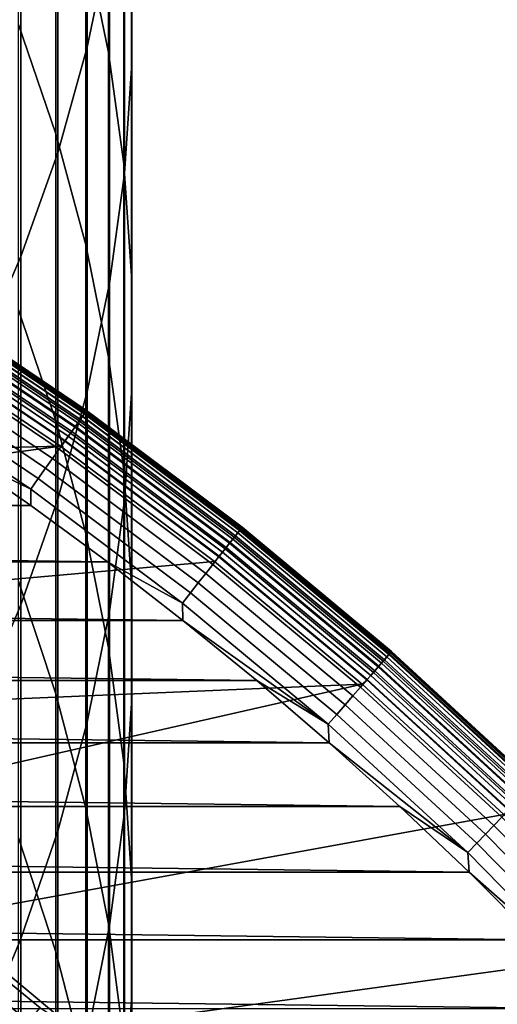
# Model space of a CAD drawing. Header units: metres. Extents: x -28 to 70, y -218 to 28.
# Tile 89 of 256: x 9.99 to 12.16, y -188.24 to -183.75. Entities that reach past the tile are written whole.
import ezdxf

# ---------------------------------------------------------------- set-up
doc = ezdxf.new("R2010")
doc.units = ezdxf.units.M
doc.layers.add('solid_10_261_432_XXX', color=7, linetype='CONTINUOUS')

msp = doc.modelspace()

# ---------------------------------------------------------------- linework, layer by layer
at = {"layer": 'solid_10_261_432_XXX'}
for points in [[(10.293597, -182.245804, 446.250458), (10.293597, -183.880234, 443.961273), (10.395164, -183.394058, 443.624146), (10.395164, -181.769089, 445.900055)], [(10.390635, -182.451248, 439.668091), (10.390635, -183.904251, 437.375763), (10.287278, -183.400497, 437.066101), (10.287278, -181.956223, 439.344666)], [(10.496152, -182.411377, 442.94278), (10.496152, -183.95462, 440.650299), (10.495243, -183.452087, 440.32196), (10.495243, -181.918076, 442.600739)], [(10.158388, -182.717056, 446.596802), (10.158388, -184.360855, 444.294525), (10.293597, -183.880234, 443.961273), (10.293597, -182.245804, 446.250458)], [(10.150299, -182.902603, 436.76004), (10.150299, -184.275299, 434.45636), (9.980146, -183.776764, 434.168549), (9.980146, -182.412186, 436.458588)], [(10.460032, -182.950409, 439.994202), (10.460032, -184.412201, 437.687988), (10.390635, -183.904251, 437.375763), (10.390635, -182.451248, 439.668091)], [(10.462755, -182.9039, 443.284302), (10.462755, -184.45636, 440.978088), (10.496152, -183.95462, 440.650299), (10.496152, -182.411377, 442.94278)], [(9.989978, -183.181305, 446.938049), (9.989978, -184.834335, 444.622833), (10.158388, -184.360855, 444.294525), (10.158388, -182.717056, 446.596802)], [(10.287278, -183.400497, 437.066101), (10.287278, -184.781433, 434.748596), (10.150299, -184.275299, 434.45636), (10.150299, -182.902603, 436.76004)], [(10.395164, -183.394058, 443.624146), (10.395164, -184.955704, 441.304321), (10.462755, -184.45636, 440.978088), (10.462755, -182.9039, 443.284302)], [(10.495243, -183.452087, 440.32196), (10.495243, -184.922714, 438.001801), (10.460032, -184.412201, 437.687988), (10.460032, -182.950409, 439.994202)], [(9.788918, -183.637054, 447.27301), (9.788918, -185.299133, 444.945099), (9.989978, -184.834335, 444.622833), (9.989978, -183.181305, 446.938049)], [(10.293597, -183.880234, 443.961273), (10.293597, -185.450989, 441.62793), (10.395164, -184.955704, 441.304321), (10.395164, -183.394058, 443.624146)], [(10.390635, -183.904251, 437.375763), (10.390635, -185.293533, 435.04425), (10.287278, -184.781433, 434.748596), (10.287278, -183.400497, 437.066101)], [(10.496152, -183.95462, 440.650299), (10.496152, -185.434097, 438.316132), (10.495243, -184.922714, 438.001801), (10.495243, -183.452087, 440.32196)], [(10.150299, -184.275299, 434.45636), (10.150299, -185.583984, 432.115753), (9.980146, -185.077713, 431.841766), (9.980146, -183.776764, 434.168549)], [(10.158388, -184.360855, 444.294525), (10.158388, -185.940598, 441.947784), (10.293597, -185.450989, 441.62793), (10.293597, -183.880234, 443.961273)], [(10.460032, -184.412201, 437.687988), (10.460032, -185.809891, 435.342377), (10.390635, -185.293533, 435.04425), (10.390635, -183.904251, 437.375763)], [(10.462755, -184.45636, 440.978088), (10.462755, -185.944702, 438.630005), (10.496152, -185.434097, 438.316132), (10.496152, -183.95462, 440.650299)], [(10.287278, -184.781433, 434.748596), (10.287278, -186.097992, 432.39389), (10.150299, -185.583984, 432.115753), (10.150299, -184.275299, 434.45636)], [(9.989978, -184.834335, 444.622833), (9.989978, -186.422958, 442.262939), (10.158388, -185.940598, 441.947784), (10.158388, -184.360855, 444.294525)], [(10.495243, -184.922714, 438.001801), (10.495243, -186.328857, 435.641998), (10.460032, -185.809891, 435.342377), (10.460032, -184.412201, 437.687988)], [(10.395164, -184.955704, 441.304321), (10.395164, -186.452835, 438.942352), (10.462755, -185.944702, 438.630005), (10.462755, -184.45636, 440.978088)], [(10.390635, -185.293533, 435.04425), (10.390635, -186.618027, 432.675323), (10.287278, -186.097992, 432.39389), (10.287278, -184.781433, 434.748596)], [(9.788918, -185.299133, 444.945099), (9.788918, -186.896454, 442.572296), (9.989978, -186.422958, 442.262939), (9.989978, -184.834335, 444.622833)], [(10.496152, -185.434097, 438.316132), (10.496152, -186.848709, 435.942139), (10.495243, -186.328857, 435.641998), (10.495243, -184.922714, 438.001801)], [(10.293597, -185.450989, 441.62793), (10.293597, -186.956848, 439.252167), (10.395164, -186.452835, 438.942352), (10.395164, -184.955704, 441.304321)], [(9.547362, -185.053436, 225.880936), (10.281931, -185.548904, 225.880936), (10.271544, -185.563507, 225.823212), (9.537719, -185.068527, 225.823212)], [(9.538062, -185.067993, 235.40799), (10.271914, -185.562988, 235.40799), (10.279837, -185.551849, 235.382919), (9.545419, -185.056473, 235.382904)], [(9.545419, -185.056473, 235.382904), (10.279837, -185.551849, 235.382919), (10.285608, -185.543747, 235.35614), (9.550778, -185.04808, 235.35614)], [(9.553186, -185.044312, 225.940384), (10.288202, -185.5401, 225.940384), (10.281931, -185.548904, 225.880936), (9.547362, -185.053436, 225.880936)], [(9.550778, -185.04808, 235.35614), (10.285608, -185.543747, 235.35614), (10.289109, -185.538818, 235.328217), (9.554029, -185.042999, 235.328217)], [(10.288202, -185.5401, 225.940384), (9.553186, -185.044312, 225.940384), (9.555105, -185.041306, 226), (10.29027, -185.537186, 226)], [(9.554029, -185.042999, 235.328217), (10.289109, -185.538818, 235.328217), (10.29027, -185.537186, 235.300003), (9.555105, -185.041306, 235.300003)], [(9.555105, -185.041306, 235.300003), (10.29027, -185.537186, 235.300003), (10.29027, -185.537186, 226), (9.555105, -185.041306, 226)], [(9.505684, -185.118683, 235.468216), (10.237043, -185.612, 235.468216), (10.250297, -185.593369, 235.45108), (9.517989, -185.099411, 235.45108)], [(9.524397, -185.089386, 225.768066), (10.257197, -185.583679, 225.768066), (10.239098, -185.609116, 225.716309), (9.50759, -185.115692, 225.716309)], [(9.517989, -185.099411, 235.45108), (10.250297, -185.593369, 235.45108), (10.261999, -185.57692, 235.430878), (9.528856, -185.082397, 235.430878)], [(9.537719, -185.068527, 225.823212), (10.271544, -185.563507, 225.823212), (10.257197, -185.583679, 225.768066), (9.524397, -185.089386, 225.768066)], [(9.528856, -185.082397, 235.430878), (10.261999, -185.57692, 235.430878), (10.271914, -185.562988, 235.40799), (9.538062, -185.067993, 235.40799)], [(10.150299, -185.583984, 432.115753), (10.150299, -186.827698, 429.739929), (9.980146, -186.314072, 429.480011), (9.980146, -185.077713, 431.841766)], [(9.487545, -185.147079, 225.668716), (10.217511, -185.63945, 225.668716), (10.192751, -185.674255, 225.625946), (9.464555, -185.183075, 225.625946)], [(9.477784, -185.162354, 235.491898), (10.206998, -185.654236, 235.491898), (10.222512, -185.632416, 235.481903), (9.49219, -185.139801, 235.481903)], [(9.50759, -185.115692, 225.716309), (10.239098, -185.609116, 225.716309), (10.217511, -185.63945, 225.668716), (9.487545, -185.147079, 225.668716)], [(9.49219, -185.139801, 235.481903), (10.222512, -185.632416, 235.481903), (10.237043, -185.612, 235.468216), (9.505684, -185.118683, 235.468216)], [(9.464555, -185.183075, 225.625946), (10.192751, -185.674255, 225.625946), (10.165181, -185.712997, 225.588638), (9.438954, -185.223145, 225.588638)], [(10.190816, -185.676971, 235.497971), (9.462759, -185.185883, 235.497971), (9.445053, -185.208328, 235.5), (10.171857, -185.698395, 235.5)], [(9.462759, -185.185883, 235.497971), (10.190816, -185.676971, 235.497971), (10.206998, -185.654236, 235.491898), (9.477784, -185.162354, 235.491898)], [(9.445053, -185.208328, 235.5), (5.467662, -185.496399, 235.5), (6.207049, -185.797089, 235.5), (10.171857, -185.698395, 235.5)], [(9.438954, -185.223145, 225.588638), (10.165181, -185.712997, 225.588638), (10.135204, -185.755127, 225.557358), (9.411119, -185.266724, 225.557358)], [(9.411119, -185.266724, 225.557358), (10.135204, -185.755127, 225.557358), (10.103257, -185.800034, 225.532532), (9.381454, -185.313171, 225.532532)], [(9.381454, -185.313171, 225.532532), (10.103257, -185.800034, 225.532532), (10.069807, -185.847046, 225.514542), (9.350393, -185.361786, 225.514542)], [(10.460032, -185.809891, 435.342377), (10.460032, -187.142426, 432.959106), (10.390635, -186.618027, 432.675323), (10.390635, -185.293533, 435.04425)], [(9.350393, -185.361786, 225.514542), (10.069807, -185.847046, 225.514542), (10.035342, -185.895493, 225.503647), (9.318392, -185.411896, 225.503647)], [(9.318392, -185.411896, 225.503647), (10.035342, -185.895493, 225.503647), (9.678909, -185.721298, 225.5), (9.316082, -185.481979, 225.5)], [(10.158388, -185.940598, 441.947784), (10.158388, -187.455093, 439.558441), (10.293597, -186.956848, 439.252167), (10.293597, -185.450989, 441.62793)], [(10.462755, -185.944702, 438.630005), (10.462755, -187.367752, 436.241791), (10.496152, -186.848709, 435.942139), (10.496152, -185.434097, 438.316132)], [(10.281931, -185.548904, 225.880936), (10.990835, -186.08046, 225.880936), (10.979733, -186.094513, 225.823212), (10.271544, -185.563507, 225.823212)], [(10.271914, -185.562988, 235.40799), (10.980126, -186.094025, 235.408005), (10.988597, -186.083298, 235.382919), (10.279837, -185.551849, 235.382919)], [(10.279837, -185.551849, 235.382919), (10.988597, -186.083298, 235.382919), (10.994766, -186.075485, 235.35614), (10.285608, -185.543747, 235.35614)], [(10.288202, -185.5401, 225.940384), (10.99754, -186.071976, 225.940384), (10.990835, -186.08046, 225.880936), (10.281931, -185.548904, 225.880936)], [(10.285608, -185.543747, 235.35614), (10.994766, -186.075485, 235.35614), (10.998509, -186.07074, 235.328232), (10.289109, -185.538818, 235.328217)], [(10.99754, -186.071976, 225.940384), (10.288202, -185.5401, 225.940384), (10.29027, -185.537186, 226), (10.999749, -186.069168, 226)], [(10.289109, -185.538818, 235.328217), (10.998509, -186.07074, 235.328232), (10.999749, -186.069168, 235.300003), (10.29027, -185.537186, 235.300003)], [(10.29027, -185.537186, 235.300003), (10.999749, -186.069168, 235.300003), (10.999749, -186.069168, 226), (10.29027, -185.537186, 226)], [(10.287278, -186.097992, 432.39389), (10.287278, -187.349167, 430.003845), (10.150299, -186.827698, 429.739929), (10.150299, -185.583984, 432.115753)], [(10.237043, -185.612, 235.468216), (10.942853, -186.141235, 235.468216), (10.957019, -186.123291, 235.45108), (10.250297, -185.593369, 235.45108)], [(10.257197, -185.583679, 225.768066), (10.964397, -186.113937, 225.768066), (10.94505, -186.138443, 225.716309), (10.239098, -185.609116, 225.716309)], [(10.250297, -185.593369, 235.45108), (10.957019, -186.123291, 235.45108), (10.969529, -186.107452, 235.430878), (10.261999, -185.57692, 235.430878)], [(10.271544, -185.563507, 225.823212), (10.979733, -186.094513, 225.823212), (10.964397, -186.113937, 225.768066), (10.257197, -185.583679, 225.768066)], [(10.261999, -185.57692, 235.430878), (10.969529, -186.107452, 235.430878), (10.980126, -186.094025, 235.408005), (10.271914, -185.562988, 235.40799)], [(10.217511, -185.63945, 225.668716), (10.921974, -186.167664, 225.668716), (10.895508, -186.201187, 225.625946), (10.192751, -185.674255, 225.625946)], [(10.206998, -185.654236, 235.491898), (10.910735, -186.1819, 235.491898), (10.92732, -186.160904, 235.481903), (10.222512, -185.632416, 235.481903)], [(10.239098, -185.609116, 225.716309), (10.94505, -186.138443, 225.716309), (10.921974, -186.167664, 225.668716), (10.217511, -185.63945, 225.668716)], [(10.222512, -185.632416, 235.481903), (10.92732, -186.160904, 235.481903), (10.942853, -186.141235, 235.468216), (10.237043, -185.612, 235.468216)], [(10.192751, -185.674255, 225.625946), (10.895508, -186.201187, 225.625946), (10.866037, -186.23851, 225.588638), (10.165181, -185.712997, 225.588638)], [(10.893438, -186.203812, 235.497971), (10.190816, -185.676971, 235.497971), (10.171857, -185.698395, 235.5), (10.873544, -186.22435, 235.5)], [(10.190816, -185.676971, 235.497971), (10.893438, -186.203812, 235.497971), (10.910735, -186.1819, 235.491898), (10.206998, -185.654236, 235.491898)], [(10.035657, -185.969742, 225.5), (-10.035718, -185.969788, 225.5), (-9.678967, -185.721344, 225.5)], [(9.678909, -185.721298, 225.5), (10.035657, -185.969742, 225.5), (-9.678967, -185.721344, 225.5)], [(10.171857, -185.698395, 235.5), (6.207049, -185.797089, 235.5), (6.929946, -186.135452, 235.5)], [(10.171857, -185.698395, 235.5), (6.929946, -186.135452, 235.5), (7.634505, -186.51059, 235.5), (10.873544, -186.22435, 235.5)], [(10.035342, -185.895493, 225.503647), (10.035657, -185.969742, 225.5), (9.678909, -185.721298, 225.5)], [(10.165181, -185.712997, 225.588638), (10.866037, -186.23851, 225.588638), (10.833993, -186.279099, 225.557358), (10.135204, -185.755127, 225.557358)], [(10.135204, -185.755127, 225.557358), (10.833993, -186.279099, 225.557358), (10.799843, -186.322342, 225.532532), (10.103257, -185.800034, 225.532532)], [(10.103257, -185.800034, 225.532532), (10.799843, -186.322342, 225.532532), (10.764087, -186.36763, 225.514542), (10.069807, -185.847046, 225.514542)], [(10.495243, -186.328857, 435.641998), (10.495243, -187.669434, 433.244324), (10.460032, -187.142426, 432.959106), (10.460032, -185.809891, 435.342377)], [(10.069807, -185.847046, 225.514542), (10.764087, -186.36763, 225.514542), (10.727246, -186.414291, 225.503647), (10.035342, -185.895493, 225.503647)], [(10.035342, -185.895493, 225.503647), (10.727246, -186.414291, 225.503647), (10.386153, -186.227188, 225.5), (10.035657, -185.969742, 225.5)], [(9.989978, -186.422958, 442.262939), (9.989978, -187.945938, 439.860168), (10.158388, -187.455093, 439.558441), (10.158388, -185.940598, 441.947784)], [(10.395164, -186.452835, 438.942352), (10.395164, -187.884308, 436.540039), (10.462755, -187.367752, 436.241791), (10.462755, -185.944702, 438.630005)], [(10.386153, -186.227188, 225.5), (-10.386201, -186.227219, 225.5), (-10.035718, -185.969788, 225.5)], [(10.035657, -185.969742, 225.5), (10.386153, -186.227188, 225.5), (-10.035718, -185.969788, 225.5)], [(10.990835, -186.08046, 225.880936), (11.672309, -186.646744, 225.880936), (11.660519, -186.660233, 225.823212), (10.979733, -186.094513, 225.823212)], [(10.980126, -186.094025, 235.408005), (11.660935, -186.65976, 235.408005), (11.66993, -186.649475, 235.382919), (10.988597, -186.083298, 235.382919)], [(10.988597, -186.083298, 235.382919), (11.66993, -186.649475, 235.382919), (11.676483, -186.641983, 235.35614), (10.994766, -186.075485, 235.35614)], [(10.99754, -186.071976, 225.940384), (11.679429, -186.638611, 225.940384), (11.672309, -186.646744, 225.880936), (10.990835, -186.08046, 225.880936)], [(10.994766, -186.075485, 235.35614), (11.676483, -186.641983, 235.35614), (11.680458, -186.637421, 235.328232), (10.998509, -186.07074, 235.328232)], [(11.679429, -186.638611, 225.940384), (10.99754, -186.071976, 225.940384), (10.999749, -186.069168, 226), (11.681775, -186.635925, 226)], [(10.998509, -186.07074, 235.328232), (11.680458, -186.637421, 235.328232), (11.681774, -186.635925, 235.300003), (10.999749, -186.069168, 235.300003)], [(10.999749, -186.069168, 235.300003), (11.681774, -186.635925, 235.300003), (11.681775, -186.635925, 226), (10.999749, -186.069168, 226)], [(10.390635, -186.618027, 432.675323), (10.390635, -187.87677, 430.270844), (10.287278, -187.349167, 430.003845), (10.287278, -186.097992, 432.39389)], [(10.942853, -186.141235, 235.468216), (11.621349, -186.705048, 235.468216), (11.636395, -186.687836, 235.45108), (10.957019, -186.123291, 235.45108)], [(10.964397, -186.113937, 225.768066), (11.644231, -186.678879, 225.768066), (11.623684, -186.702377, 225.716309), (10.94505, -186.138443, 225.716309)], [(10.957019, -186.123291, 235.45108), (11.636395, -186.687836, 235.45108), (11.64968, -186.672638, 235.430878), (10.969529, -186.107452, 235.430878)], [(10.979733, -186.094513, 225.823212), (11.660519, -186.660233, 225.823212), (11.644231, -186.678879, 225.768066), (10.964397, -186.113937, 225.768066)], [(10.969529, -186.107452, 235.430878), (11.64968, -186.672638, 235.430878), (11.660935, -186.65976, 235.408005), (10.980126, -186.094025, 235.408005)], [(10.921974, -186.167664, 225.668716), (11.599177, -186.730408, 225.668716), (11.57107, -186.762573, 225.625946), (10.895508, -186.201187, 225.625946)], [(10.910735, -186.1819, 235.491898), (11.58724, -186.744064, 235.491898), (11.604853, -186.723923, 235.481903), (10.92732, -186.160904, 235.481903)], [(10.94505, -186.138443, 225.716309), (11.623684, -186.702377, 225.716309), (11.599177, -186.730408, 225.668716), (10.921974, -186.167664, 225.668716)], [(10.92732, -186.160904, 235.481903), (11.604853, -186.723923, 235.481903), (11.621349, -186.705048, 235.468216), (10.942853, -186.141235, 235.468216)], [(10.873544, -186.22435, 235.5), (7.634505, -186.51059, 235.5), (8.318799, -186.921478, 235.5), (11.548182, -186.78479, 235.5)], [(10.895508, -186.201187, 225.625946), (11.57107, -186.762573, 225.625946), (11.539772, -186.79837, 225.588638), (10.866037, -186.23851, 225.588638)], [(11.568871, -186.765091, 235.497971), (10.893438, -186.203812, 235.497971), (10.873544, -186.22435, 235.5), (11.548182, -186.78479, 235.5)], [(10.893438, -186.203812, 235.497971), (11.568871, -186.765091, 235.497971), (11.58724, -186.744064, 235.491898), (10.910735, -186.1819, 235.491898)], [(10.73006, -186.493393, 225.5), (-10.730085, -186.493423, 225.5), (-10.386201, -186.227219, 225.5)], [(10.386153, -186.227188, 225.5), (10.73006, -186.493393, 225.5), (-10.386201, -186.227219, 225.5)], [(10.727246, -186.414291, 225.503647), (10.73006, -186.493393, 225.5), (10.386153, -186.227188, 225.5)], [(10.866037, -186.23851, 225.588638), (11.539772, -186.79837, 225.588638), (11.505741, -186.837311, 225.557358), (10.833993, -186.279099, 225.557358)], [(10.150299, -186.827698, 429.739929), (10.150299, -188.005463, 427.33078), (9.980146, -187.484863, 427.085114), (9.980146, -186.314072, 429.480011)], [(10.833993, -186.279099, 225.557358), (11.505741, -186.837311, 225.557358), (11.469474, -186.878799, 225.532532), (10.799843, -186.322342, 225.532532)], [(10.496152, -186.848709, 435.942139), (10.496152, -188.197372, 433.530029), (10.495243, -187.669434, 433.244324), (10.495243, -186.328857, 435.641998)], [(10.799843, -186.322342, 225.532532), (11.469474, -186.878799, 225.532532), (11.4315, -186.922241, 225.514542), (10.764087, -186.36763, 225.514542)], [(10.764087, -186.36763, 225.514542), (11.4315, -186.922241, 225.514542), (11.392376, -186.966995, 225.503647), (10.727246, -186.414291, 225.503647)], [(9.788918, -186.896454, 442.572296), (9.788918, -188.42778, 440.156372), (9.989978, -187.945938, 439.860168), (9.989978, -186.422958, 442.262939)], [(10.727246, -186.414291, 225.503647), (11.392376, -186.966995, 225.503647), (10.73006, -186.493393, 225.5)], [(11.067156, -186.768204, 225.5), (-11.067159, -186.768204, 225.5), (-10.730085, -186.493423, 225.5)], [(10.73006, -186.493393, 225.5), (11.067156, -186.768204, 225.5), (-10.730085, -186.493423, 225.5)], [(10.293597, -186.956848, 439.252167), (10.293597, -188.396667, 436.835846), (10.395164, -187.884308, 436.540039), (10.395164, -186.452835, 438.942352)], [(11.392376, -186.966995, 225.503647), (11.067156, -186.768204, 225.5), (10.73006, -186.493393, 225.5)], [(10.460032, -187.142426, 432.959106), (10.460032, -188.408768, 430.54007), (10.390635, -187.87677, 430.270844), (10.390635, -186.618027, 432.675323)], [(11.636395, -186.687836, 235.45108), (12.286726, -187.285614, 235.451096), (12.300755, -187.271103, 235.430878), (11.64968, -186.672638, 235.430878)], [(11.660519, -186.660233, 225.823212), (12.3122, -187.259247, 225.823212), (12.295002, -187.277054, 225.768066), (11.644231, -186.678879, 225.768066)], [(11.64968, -186.672638, 235.430878), (12.300755, -187.271103, 235.430878), (12.312638, -187.258804, 235.408005), (11.660935, -186.65976, 235.408005)], [(11.672309, -186.646744, 225.880936), (12.324649, -187.246368, 225.880936), (12.3122, -187.259247, 225.823212), (11.660519, -186.660233, 225.823212)], [(11.660935, -186.65976, 235.408005), (12.312638, -187.258804, 235.408005), (12.322137, -187.248962, 235.382919), (11.66993, -186.649475, 235.382919)], [(11.66993, -186.649475, 235.382919), (12.322137, -187.248962, 235.382919), (12.329056, -187.241806, 235.35614), (11.676483, -186.641983, 235.35614)], [(11.679429, -186.638611, 225.940384), (12.332167, -187.238586, 225.940384), (12.324649, -187.246368, 225.880936), (11.672309, -186.646744, 225.880936)], [(11.676483, -186.641983, 235.35614), (12.329056, -187.241806, 235.35614), (12.333254, -187.237473, 235.328232), (11.680458, -186.637421, 235.328232)], [(12.332167, -187.238586, 225.940384), (11.679429, -186.638611, 225.940384), (11.681775, -186.635925, 226), (12.334644, -187.236023, 226)], [(11.680458, -186.637421, 235.328232), (12.333254, -187.237473, 235.328232), (12.334643, -187.236023, 235.300003), (11.681774, -186.635925, 235.300003)], [(11.681774, -186.635925, 235.300003), (12.334643, -187.236023, 235.300003), (12.334644, -187.236023, 226), (11.681775, -186.635925, 226)], [(11.623684, -186.702377, 225.716309), (12.273307, -187.2995, 225.716309), (12.247431, -187.326279, 225.668716), (11.599177, -186.730408, 225.668716)], [(11.604853, -186.723923, 235.481903), (12.253421, -187.320084, 235.481918), (12.270841, -187.302048, 235.468216), (11.621349, -186.705048, 235.468216)], [(11.621349, -186.705048, 235.468216), (12.270841, -187.302048, 235.468216), (12.286726, -187.285614, 235.451096), (11.636395, -186.687836, 235.45108)], [(11.644231, -186.678879, 225.768066), (12.295002, -187.277054, 225.768066), (12.273307, -187.2995, 225.716309), (11.623684, -186.702377, 225.716309)], [(11.57107, -186.762573, 225.625946), (12.217752, -187.356995, 225.625946), (12.184705, -187.39119, 225.588638), (11.539772, -186.79837, 225.588638)], [(11.568871, -186.765091, 235.497971), (12.215428, -187.35939, 235.497971), (12.234824, -187.339325, 235.491898), (11.58724, -186.744064, 235.491898)], [(11.599177, -186.730408, 225.668716), (12.247431, -187.326279, 225.668716), (12.217752, -187.356995, 225.625946), (11.57107, -186.762573, 225.625946)], [(11.58724, -186.744064, 235.491898), (12.234824, -187.339325, 235.491898), (12.253421, -187.320084, 235.481918), (11.604853, -186.723923, 235.481903)], [(11.397223, -187.051422, 225.5), (-11.39721, -187.051407, 225.5), (-11.067159, -186.768204, 225.5)], [(11.067156, -186.768204, 225.5), (11.397223, -187.051422, 225.5), (-11.067159, -186.768204, 225.5)], [(11.548182, -186.78479, 235.5), (8.318799, -186.921478, 235.5), (8.981023, -187.367065, 235.5)], [(11.548182, -186.78479, 235.5), (8.981023, -187.367065, 235.5), (9.61946, -187.846161, 235.5), (12.19386, -187.378098, 235.5)], [(11.392376, -186.966995, 225.503647), (11.397223, -187.051422, 225.5), (11.067156, -186.768204, 225.5)], [(11.539772, -186.79837, 225.588638), (12.184705, -187.39119, 225.588638), (12.148772, -187.428375, 225.557358), (11.505741, -186.837311, 225.557358)], [(12.215428, -187.35939, 235.497971), (11.568871, -186.765091, 235.497971), (11.548182, -186.78479, 235.5), (12.19386, -187.378098, 235.5)], [(10.287278, -187.349167, 430.003845), (10.287278, -188.534012, 427.5802), (10.150299, -188.005463, 427.33078), (10.150299, -186.827698, 429.739929)], [(10.462755, -187.367752, 436.241791), (10.462755, -188.724472, 433.815277), (10.496152, -188.197372, 433.530029), (10.496152, -186.848709, 435.942139)], [(11.505741, -186.837311, 225.557358), (12.148772, -187.428375, 225.557358), (12.110477, -187.468002, 225.532532), (11.469474, -186.878799, 225.532532)], [(11.469474, -186.878799, 225.532532), (12.110477, -187.468002, 225.532532), (12.070382, -187.509491, 225.514542), (11.4315, -186.922241, 225.514542)], [(11.4315, -186.922241, 225.514542), (12.070382, -187.509491, 225.514542), (12.029071, -187.552231, 225.503647), (11.392376, -186.966995, 225.503647)], [(10.158388, -187.455093, 439.558441), (10.158388, -188.903168, 437.128265), (10.293597, -188.396667, 436.835846), (10.293597, -186.956848, 439.252167)], [(11.392376, -186.966995, 225.503647), (12.029071, -187.552231, 225.503647), (11.397223, -187.051422, 225.5)], [(11.71998, -187.342804, 225.5), (-11.719958, -187.342789, 225.5), (-11.39721, -187.051407, 225.5)], [(11.397223, -187.051422, 225.5), (11.71998, -187.342804, 225.5), (-11.39721, -187.051407, 225.5)], [(12.029071, -187.552231, 225.503647), (11.71998, -187.342804, 225.5), (11.397223, -187.051422, 225.5)], [(10.495243, -187.669434, 433.244324), (10.495243, -188.943451, 430.810638), (10.460032, -188.408768, 430.54007), (10.460032, -187.142426, 432.959106)], [(12.035259, -187.642212, 225.5), (-12.035235, -187.642181, 225.5), (-11.719958, -187.342789, 225.5)], [(11.71998, -187.342804, 225.5), (12.035259, -187.642212, 225.5), (-11.719958, -187.342789, 225.5)], [(12.029071, -187.552231, 225.503647), (12.035259, -187.642212, 225.5), (11.71998, -187.342804, 225.5)], [(12.19386, -187.378098, 235.5), (9.61946, -187.846161, 235.5), (10.232358, -188.357452, 235.5), (12.809052, -188.002884, 235.5)], [(10.390635, -187.87677, 430.270844), (10.390635, -189.068756, 427.83255), (10.287278, -188.534012, 427.5802), (10.287278, -187.349167, 430.003845)], [(10.395164, -187.884308, 436.540039), (10.395164, -189.249039, 434.099182), (10.462755, -188.724472, 433.815277), (10.462755, -187.367752, 436.241791)], [(12.184705, -187.39119, 225.588638), (12.799226, -188.015472, 225.588638), (12.76148, -188.050812, 225.557358), (12.148772, -187.428375, 225.557358)], [(12.148772, -187.428375, 225.557358), (12.76148, -188.050812, 225.557358), (12.721255, -188.08847, 225.532532), (12.110477, -187.468002, 225.532532)], [(9.989978, -187.945938, 439.860168), (9.989978, -189.402145, 437.416351), (10.158388, -188.903168, 437.128265), (10.158388, -187.455093, 439.558441)], [(12.110477, -187.468002, 225.532532), (12.721255, -188.08847, 225.532532), (12.679137, -188.127914, 225.514542), (12.070382, -187.509491, 225.514542)], [(10.150299, -188.005463, 427.33078), (10.150299, -189.116409, 424.890076), (9.980146, -188.589233, 424.658844), (9.980146, -187.484863, 427.085114)], [(12.070382, -187.509491, 225.514542), (12.679137, -188.127914, 225.514542), (12.635743, -188.168549, 225.503647), (12.029071, -187.552231, 225.503647)], [(12.029071, -187.552231, 225.503647), (12.635743, -188.168549, 225.503647), (12.035259, -187.642212, 225.5)], [(12.342902, -187.949463, 225.5), (-12.342882, -187.949448, 225.5), (-12.035235, -187.642181, 225.5)], [(12.035259, -187.642212, 225.5), (12.342902, -187.949463, 225.5), (-12.035235, -187.642181, 225.5)], [(12.635743, -188.168549, 225.503647), (12.342902, -187.949463, 225.5), (12.035259, -187.642212, 225.5)], [(10.496152, -188.197372, 433.530029), (10.496152, -189.47905, 431.081696), (10.495243, -188.943451, 430.810638), (10.495243, -187.669434, 433.244324)], [(9.420501, -187.829712, 291.768799), (10.024824, -188.322479, 291.768799), (10.078529, -188.259918, 290.380646), (9.470968, -187.764511, 290.380646)], [(9.470968, -187.764511, 290.380646), (10.078529, -188.259918, 290.380646), (10.232358, -188.357452, 289), (9.619447, -187.846146, 289)], [(9.336318, -187.938477, 293.152618), (9.935242, -188.426834, 293.152618), (10.024824, -188.322479, 291.768799), (9.420501, -187.829712, 291.768799)], [(9.619447, -187.846146, 289), (10.232358, -188.357452, 289), (10.232358, -188.357452, 235.5), (9.61946, -187.846161, 235.5)], [(10.293597, -188.396667, 436.835846), (10.293597, -189.769363, 434.380737), (10.395164, -189.249039, 434.099182), (10.395164, -187.884308, 436.540039)], [(10.460032, -188.408768, 430.54007), (10.460032, -189.607986, 428.087036), (10.390635, -189.068756, 427.83255), (10.390635, -187.87677, 430.270844)], [(12.642674, -188.264359, 225.5), (-12.642661, -188.264343, 225.5), (-12.342882, -187.949448, 225.5)], [(12.342902, -187.949463, 225.5), (12.642674, -188.264359, 225.5), (-12.342882, -187.949448, 225.5)], [(9.788918, -188.42778, 440.156372), (9.788918, -189.891968, 437.699158), (9.989978, -189.402145, 437.416351), (9.989978, -187.945938, 439.860168)], [(10.287278, -188.534012, 427.5802), (10.287278, -189.651611, 425.124847), (10.150299, -189.116409, 424.890076), (10.150299, -188.005463, 427.33078)], [(12.809052, -188.002884, 235.5), (10.232358, -188.357452, 235.5), (10.818134, -188.899643, 235.5), (13.39225, -188.657593, 235.5)], [(10.462755, -188.724472, 433.815277), (10.462755, -190.013824, 431.352295), (10.496152, -189.47905, 431.081696), (10.496152, -188.197372, 433.530029)]]:
    msp.add_3dface(points, dxfattribs=at)

doc.saveas('drawing.dxf')
